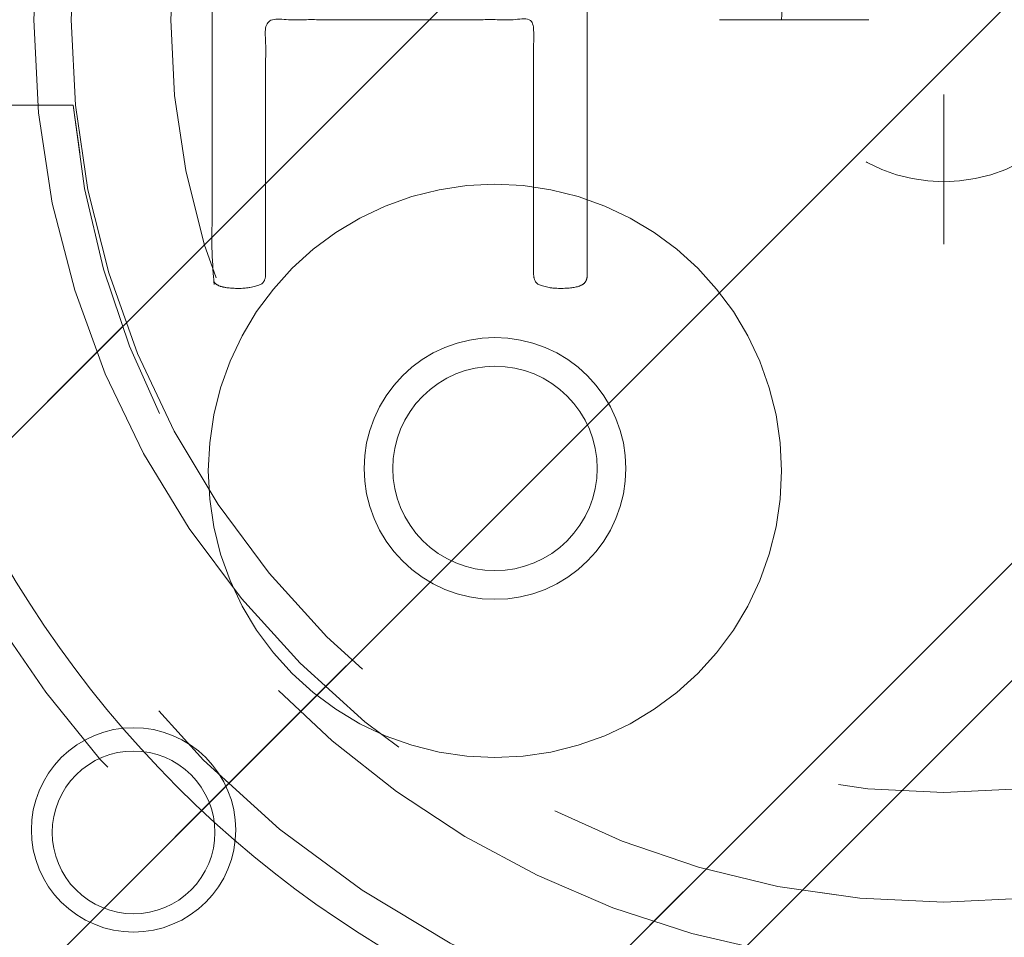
# Model space of a CAD drawing. Header units: inches. Extents: x -407.5 to -311.5, y -87.6 to -3.7.
# Tile 35 of 42: x -351.8 to -350.2, y -13.5 to -12. Entities that reach past the tile are written whole.
import ezdxf

# ---------------------------------------------------------------- set-up
doc = ezdxf.new("R2010")
doc.units = ezdxf.units.IN
doc.header["$LTSCALE"] = 32
doc.header["$MEASUREMENT"] = 0
doc.header["$PDMODE"] = 1
doc.header["$PDSIZE"] = -2
doc.linetypes.add('Dash Style-1', pattern=[0.083328, 0.041656, -0.041672])
for name, color, linetype, lineweight in [('DashLine', 7, 'Dash Style-1', 13), ('DashLineFill', 7, 'Dash Style-1', 13), ('Drawing', 7, 'Continuous', 18), ('Metal-DeskStructure', 7, 'Continuous', 13), ('None', 7, 'Continuous', 18), ('SolidLine', 7, 'Continuous', 15), ('Wood_1-H', 7, 'Continuous', 13)]:
    doc.layers.add(name, color=color, linetype=linetype, lineweight=lineweight)
doc.layers.add('Metal-Leg', color=7, linetype='Continuous', lineweight=18, true_color=0x4c4c4c)
pattern_1 = [(45, (0, 0), (-1.61301565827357, 1.935715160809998), []), (45, (-1.0608, 1.0608), (-0.4723460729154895, 0.4167612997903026), [])]

# ---------------------------------------------------------------- blocks, each defined once
blk = doc.blocks.new('1BRPFY-Leg_Plate (2D)')
at = {"layer": 'DashLineFill', "linetype": 'Continuous', "lineweight": 13}
h = blk.add_hatch(dxfattribs=at)
h.set_pattern_fill('Steel', color=253, style=0, pattern_type=2)
h.set_pattern_definition(pattern_1)
edge = h.paths.add_edge_path()
edge.add_arc((-1.704724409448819, -1.704724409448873), 0.125984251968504, 179.9999999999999, 269.9999999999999)
edge.add_line((-1.704724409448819, -1.830708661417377), (1.704724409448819, -1.830708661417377))
edge.add_arc((1.704724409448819, -1.704724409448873), 0.125984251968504, 270.0000000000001, 360.0000000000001)
edge.add_line((1.830708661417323, -1.704724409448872), (1.830708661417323, 1.704724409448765))
edge.add_arc((1.704724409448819, 1.704724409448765), 0.1259842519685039, 0, 90)
edge.add_line((1.704724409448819, 1.830708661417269), (-1.704724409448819, 1.830708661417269))
edge.add_arc((-1.704724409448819, 1.704724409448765), 0.1259842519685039, 90, 180)
edge.add_line((-1.830708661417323, 1.704724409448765), (-1.830708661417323, -1.704724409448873))
at = {"layer": 'SolidLine', "flags": 128}
for points in [[(-0.7086614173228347, -0.5019685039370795), (-0.6884019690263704, -0.5029637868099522), (-0.668337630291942, -0.5059400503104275), (-0.6486616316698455, -0.5108686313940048), (-0.6295634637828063, -0.5177020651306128), (-0.6112270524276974, -0.5263745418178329), (-0.5938289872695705, -0.5368025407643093), (-0.5775368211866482, -0.5488856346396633), (-0.5625074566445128, -0.5625074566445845), (-0.5488856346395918, -0.5775368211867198), (-0.5368025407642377, -0.5938289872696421), (-0.5263745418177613, -0.611227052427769), (-0.5177020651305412, -0.6295634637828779), (-0.5108686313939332, -0.6486616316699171), (-0.5059400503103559, -0.6683376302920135), (-0.5029637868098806, -0.688401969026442), (-0.5019685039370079, -0.7086614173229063), (-0.5029637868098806, -0.7289208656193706), (-0.5059400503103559, -0.748985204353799), (-0.5108686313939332, -0.7686612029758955), (-0.5177020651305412, -0.7877593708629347), (-0.5263745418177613, -0.8060957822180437), (-0.5368025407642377, -0.8234938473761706), (-0.5488856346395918, -0.8397860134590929), (-0.5625074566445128, -0.8548153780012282), (-0.5775368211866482, -0.8684372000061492), (-0.5938289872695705, -0.8805202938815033), (-0.6112270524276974, -0.8909482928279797), (-0.6295634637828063, -0.8996207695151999), (-0.6486616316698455, -0.9064542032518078), (-0.668337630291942, -0.9113827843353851), (-0.6884019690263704, -0.9143590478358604), (-0.7086614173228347, -0.9153543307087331), (-0.728920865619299, -0.9143590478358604), (-0.7489852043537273, -0.9113827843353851), (-0.7686612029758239, -0.9064542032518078), (-0.7877593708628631, -0.8996207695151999), (-0.8060957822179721, -0.8909482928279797), (-0.823493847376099, -0.8805202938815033), (-0.8397860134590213, -0.8684372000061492), (-0.8548153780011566, -0.8548153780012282), (-0.8684372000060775, -0.8397860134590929), (-0.8805202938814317, -0.8234938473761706), (-0.8909482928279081, -0.8060957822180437), (-0.8996207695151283, -0.7877593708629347), (-0.9064542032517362, -0.7686612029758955), (-0.9113827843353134, -0.748985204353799), (-0.9143590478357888, -0.7289208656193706), (-0.9153543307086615, -0.7086614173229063), (-0.9143590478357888, -0.688401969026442), (-0.9113827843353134, -0.6683376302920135), (-0.9064542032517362, -0.6486616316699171), (-0.8996207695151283, -0.6295634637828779), (-0.8909482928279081, -0.611227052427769), (-0.8805202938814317, -0.5938289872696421), (-0.8684372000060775, -0.5775368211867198), (-0.8548153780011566, -0.5625074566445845), (-0.8397860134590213, -0.5488856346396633), (-0.823493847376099, -0.5368025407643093), (-0.8060957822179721, -0.5263745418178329), (-0.7877593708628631, -0.5177020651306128), (-0.7686612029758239, -0.5108686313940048), (-0.7489852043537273, -0.5059400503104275), (-0.728920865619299, -0.5029637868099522)], [(-1.279527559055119, -1.118110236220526), (-1.263705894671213, -1.118887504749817), (-1.248036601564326, -1.121211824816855), (-1.232670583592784, -1.125060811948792), (-1.217755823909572, -1.130397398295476), (-1.203435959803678, -1.137170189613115), (-1.189848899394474, -1.145313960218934), (-1.177125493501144, -1.154750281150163), (-1.165388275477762, -1.165388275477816), (-1.15475028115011, -1.177125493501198), (-1.145313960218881, -1.189848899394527), (-1.137170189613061, -1.203435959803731), (-1.130397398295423, -1.217755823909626), (-1.125060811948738, -1.232670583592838), (-1.121211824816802, -1.24803660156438), (-1.118887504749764, -1.263705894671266), (-1.118110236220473, -1.279527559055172), (-1.118887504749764, -1.295349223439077), (-1.121211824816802, -1.311018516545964), (-1.125060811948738, -1.326384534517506), (-1.130397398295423, -1.341299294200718), (-1.137170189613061, -1.355619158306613), (-1.145313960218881, -1.369206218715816), (-1.15475028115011, -1.381929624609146), (-1.165388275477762, -1.393666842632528), (-1.177125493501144, -1.404304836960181), (-1.189848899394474, -1.413741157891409), (-1.203435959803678, -1.421884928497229), (-1.217755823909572, -1.428657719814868), (-1.232670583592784, -1.433994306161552), (-1.248036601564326, -1.437843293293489), (-1.263705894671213, -1.440167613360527), (-1.279527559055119, -1.440944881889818), (-1.295349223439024, -1.440167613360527), (-1.311018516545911, -1.437843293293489), (-1.326384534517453, -1.433994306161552), (-1.341299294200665, -1.428657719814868), (-1.355619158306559, -1.421884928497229), (-1.369206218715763, -1.413741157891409), (-1.381929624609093, -1.404304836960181), (-1.393666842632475, -1.393666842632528), (-1.404304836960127, -1.381929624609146), (-1.413741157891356, -1.369206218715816), (-1.421884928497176, -1.355619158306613), (-1.428657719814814, -1.341299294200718), (-1.433994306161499, -1.326384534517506), (-1.437843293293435, -1.311018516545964), (-1.440167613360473, -1.295349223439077), (-1.440944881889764, -1.279527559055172), (-1.440167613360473, -1.263705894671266), (-1.437843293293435, -1.24803660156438), (-1.433994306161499, -1.232670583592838), (-1.428657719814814, -1.217755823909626), (-1.421884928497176, -1.203435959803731), (-1.413741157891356, -1.189848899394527), (-1.404304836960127, -1.177125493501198), (-1.393666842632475, -1.165388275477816), (-1.381929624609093, -1.154750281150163), (-1.369206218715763, -1.145313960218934), (-1.355619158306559, -1.137170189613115), (-1.341299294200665, -1.130397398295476), (-1.326384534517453, -1.125060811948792), (-1.311018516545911, -1.121211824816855), (-1.295349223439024, -1.118887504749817)]]:
    blk.add_lwpolyline(points, close=True, dxfattribs=at)
at = {"layer": 'SolidLine', "linetype": 'Continuous', "lineweight": 5}
blk.add_point((0, -5.371031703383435e-14), dxfattribs=at)
blk = doc.blocks.new('1BRPX8-Util_Bkt_Lg-F (2D)')
at = {"layer": 'DashLineFill', "linetype": 'Continuous', "lineweight": 13}
h = blk.add_hatch(dxfattribs=at)
h.set_pattern_fill('Steel', color=253, style=0, pattern_type=2)
h.set_pattern_definition(pattern_1)
edge = h.paths.add_edge_path()
edge.add_line((-4.468503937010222, 7.405511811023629), (-3.129921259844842, 7.405511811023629))
edge.add_line((-3.129921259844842, 7.405511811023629), (-3.129921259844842, -2.011811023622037))
edge.add_line((-3.129921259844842, -2.011811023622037), (-4.468503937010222, -2.011811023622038))
edge.add_line((-4.468503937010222, -2.011811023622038), (-4.468503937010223, -2.145669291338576))
edge.add_line((-4.468503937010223, -2.145669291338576), (-2.421259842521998, -2.145669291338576))
edge.add_line((-2.421259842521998, -2.145669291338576), (-2.421259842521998, -2.523622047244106))
edge.add_arc((-2.303149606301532, -2.523622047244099), 0.1181102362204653, 180.0000000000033, 270.0000000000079)
edge.add_line((-2.303149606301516, -2.641732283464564), (2.303149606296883, -2.641732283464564))
edge.add_arc((2.303149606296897, -2.523622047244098), 0.1181102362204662, 269.9999999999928, 359.9999999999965)
edge.add_line((2.421259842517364, -2.523622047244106), (2.421259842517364, -2.145669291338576))
edge.add_line((2.421259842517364, -2.145669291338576), (4.46850393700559, -2.145669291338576))
edge.add_line((4.46850393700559, -2.145669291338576), (4.46850393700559, -2.011811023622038))
edge.add_line((4.46850393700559, -2.011811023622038), (3.129921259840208, -2.011811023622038))
edge.add_line((3.129921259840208, -2.011811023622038), (3.129921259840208, 7.405511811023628))
edge.add_line((3.129921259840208, 7.405511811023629), (4.46850393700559, 7.405511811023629))
edge.add_line((4.46850393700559, 7.405511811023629), (4.46850393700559, 7.539370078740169))
edge.add_line((4.46850393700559, 7.539370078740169), (2.421259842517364, 7.539370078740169))
edge.add_line((2.421259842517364, 7.539370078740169), (2.421259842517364, 7.917322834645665))
edge.add_arc((2.30314960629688, 7.917322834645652), 0.1181102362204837, 6.452788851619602e-12, 89.99999999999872)
edge.add_line((2.303149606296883, 8.035433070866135), (-2.303149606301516, 8.035433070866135))
edge.add_arc((-2.303149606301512, 7.91732283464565), 0.1181102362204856, 90.00000000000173, 179.9999999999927)
edge.add_line((-2.421259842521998, 7.917322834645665), (-2.421259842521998, 7.539370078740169))
edge.add_line((-2.421259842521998, 7.539370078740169), (-4.468503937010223, 7.539370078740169))
edge.add_line((-4.468503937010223, 7.539370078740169), (-4.468503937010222, 7.405511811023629))
at = {"layer": 'SolidLine', "flags": 128}
for points in [[(-0.7086614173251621, -0.2598425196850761), (-0.6642835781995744, -0.2620226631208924), (-0.6203331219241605, -0.2685420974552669), (-0.5772333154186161, -0.2793380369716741), (-0.5353992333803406, -0.2943065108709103), (-0.4952337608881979, -0.3133033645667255), (-0.4571237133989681, -0.3361456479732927), (-0.4214361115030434, -0.362613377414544), (-0.3885146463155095, -0.3924516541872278), (-0.3586763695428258, -0.4253731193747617), (-0.3322086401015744, -0.4610607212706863), (-0.3093663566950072, -0.4991707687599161), (-0.290369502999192, -0.5393362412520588), (-0.2754010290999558, -0.5811703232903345), (-0.2646050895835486, -0.6242701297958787), (-0.2580856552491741, -0.6682205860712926), (-0.2559055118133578, -0.7125984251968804), (-0.2580856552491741, -0.7569762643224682), (-0.2646050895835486, -0.8009267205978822), (-0.2754010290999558, -0.8440265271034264), (-0.290369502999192, -0.8858606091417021), (-0.3093663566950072, -0.9260260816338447), (-0.3322086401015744, -0.9641361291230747), (-0.3586763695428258, -0.999823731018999), (-0.3885146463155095, -1.032745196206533), (-0.4214361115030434, -1.062583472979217), (-0.4571237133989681, -1.089051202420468), (-0.4952337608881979, -1.111893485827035), (-0.5353992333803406, -1.13089033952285), (-0.5772333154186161, -1.145858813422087), (-0.6203331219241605, -1.156654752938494), (-0.6642835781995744, -1.163174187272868), (-0.7086614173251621, -1.165354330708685), (-0.7530392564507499, -1.163174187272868), (-0.7969897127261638, -1.156654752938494), (-0.840089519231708, -1.145858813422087), (-0.8819236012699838, -1.13089033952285), (-0.9220890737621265, -1.111893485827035), (-0.9601991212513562, -1.089051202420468), (-0.9958867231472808, -1.062583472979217), (-1.028808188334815, -1.032745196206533), (-1.058646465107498, -0.999823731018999), (-1.08511419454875, -0.9641361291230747), (-1.107956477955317, -0.9260260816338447), (-1.126953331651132, -0.8858606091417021), (-1.141921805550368, -0.8440265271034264), (-1.152717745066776, -0.8009267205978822), (-1.15923717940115, -0.7569762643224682), (-1.161417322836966, -0.7125984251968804), (-1.15923717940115, -0.6682205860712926), (-1.152717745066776, -0.6242701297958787), (-1.141921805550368, -0.5811703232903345), (-1.126953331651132, -0.5393362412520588), (-1.107956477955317, -0.4991707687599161), (-1.08511419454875, -0.4610607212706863), (-1.058646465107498, -0.4253731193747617), (-1.028808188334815, -0.3924516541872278), (-0.9958867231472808, -0.362613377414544), (-0.9601991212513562, -0.3361456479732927), (-0.9220890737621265, -0.3133033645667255), (-0.8819236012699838, -0.2943065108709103), (-0.840089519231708, -0.2793380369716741), (-0.7969897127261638, -0.2685420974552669), (-0.7530392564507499, -0.2620226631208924)], [(-1.279527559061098, -1.154964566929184), (-1.266932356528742, -1.155583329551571), (-1.254458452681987, -1.157433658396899), (-1.242225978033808, -1.160497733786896), (-1.230352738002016, -1.164746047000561), (-1.218953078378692, -1.170137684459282), (-1.208136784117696, -1.176620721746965), (-1.198008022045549, -1.184132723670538), (-1.188664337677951, -1.192601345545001), (-1.180195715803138, -1.201945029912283), (-1.172683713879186, -1.212073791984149), (-1.166200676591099, -1.222890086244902), (-1.160809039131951, -1.234289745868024), (-1.156560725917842, -1.246162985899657), (-1.153496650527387, -1.258395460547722), (-1.151646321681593, -1.270869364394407), (-1.151027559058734, -1.28346456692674), (-1.151646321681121, -1.296059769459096), (-1.15349665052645, -1.308533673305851), (-1.156560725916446, -1.32076614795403), (-1.160809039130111, -1.332639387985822), (-1.166200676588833, -1.344039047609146), (-1.172683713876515, -1.354855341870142), (-1.180195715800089, -1.364984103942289), (-1.188664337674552, -1.374327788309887), (-1.198008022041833, -1.3827964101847), (-1.208136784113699, -1.390308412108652), (-1.218953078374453, -1.396791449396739), (-1.230352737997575, -1.402183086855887), (-1.242225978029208, -1.406431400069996), (-1.254458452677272, -1.409495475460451), (-1.266932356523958, -1.411345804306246), (-1.279527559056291, -1.411964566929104), (-1.292122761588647, -1.411345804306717), (-1.304596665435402, -1.409495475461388), (-1.316829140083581, -1.406431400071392), (-1.328702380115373, -1.402183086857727), (-1.340102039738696, -1.396791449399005), (-1.350918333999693, -1.390308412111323), (-1.361047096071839, -1.382796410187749), (-1.370390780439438, -1.374327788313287), (-1.37885940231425, -1.364984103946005), (-1.386371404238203, -1.354855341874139), (-1.39285444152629, -1.344039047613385), (-1.398246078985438, -1.332639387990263), (-1.402494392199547, -1.320766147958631), (-1.405558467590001, -1.308533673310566), (-1.407408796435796, -1.29605976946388), (-1.408027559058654, -1.283464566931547), (-1.407408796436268, -1.270869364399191), (-1.405558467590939, -1.258395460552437), (-1.402494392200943, -1.246162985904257), (-1.398246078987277, -1.234289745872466), (-1.392854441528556, -1.222890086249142), (-1.386371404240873, -1.212073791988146), (-1.3788594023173, -1.201945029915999), (-1.370390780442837, -1.1926013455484), (-1.361047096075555, -1.184132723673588), (-1.350918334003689, -1.176620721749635), (-1.340102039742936, -1.170137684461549), (-1.328702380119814, -1.1647460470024), (-1.316829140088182, -1.160497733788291), (-1.304596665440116, -1.157433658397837), (-1.292122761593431, -1.155583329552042)]]:
    blk.add_lwpolyline(points, close=True, dxfattribs=at)
at = {"layer": 'SolidLine', "linetype": 'Continuous', "lineweight": 5}
blk.add_point((1.104977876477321e-14, -7.385168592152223e-14), dxfattribs=at)
blk = doc.blocks.new('Slate-LegBrace (2D)')
at = {"layer": 'DashLineFill', "linetype": 'Continuous', "lineweight": 13}
h = blk.add_hatch(dxfattribs=at)
h.set_pattern_fill('Steel', color=253, style=0, pattern_type=2)
h.set_pattern_definition(pattern_1)
edge = h.paths.add_edge_path()
edge.add_line((-2.199587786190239, -0.1351515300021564), (-1.374775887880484, -0.1351515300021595))
edge.add_arc((3.636636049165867e-15, -0.01355418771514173), 1.380142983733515, 185.0545920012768, 354.9454079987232)
edge.add_line((1.374775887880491, -0.13515153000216), (2.199718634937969, -0.1351515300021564))
edge.add_arc((6.54243738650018e-05, -0.01705725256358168), 2.202821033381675, 183.0731271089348, 356.92687289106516, ccw=False)
h = blk.add_hatch(dxfattribs=at)
h.set_pattern_fill('Steel', color=253, style=0, pattern_type=2)
h.set_pattern_definition(pattern_1)
edge = h.paths.add_edge_path()
edge.add_line((2.191696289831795, -0.2375138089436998), (1.463739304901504, -0.2375137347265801))
edge.add_arc((-6.542437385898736e-05, -0.01704129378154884), 1.480314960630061, 188.5652811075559, 351.4347188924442, ccw=False)
edge.add_line((-1.463870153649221, -0.2375137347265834), (-2.191827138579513, -0.2375138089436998))
edge.add_line((-2.191827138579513, -0.2375138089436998), (-2.199718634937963, -0.1351515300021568))
edge.add_line((-2.199718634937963, -0.1351515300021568), (-1.374775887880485, -0.1351515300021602))
edge.add_arc((2.937282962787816e-15, -0.01355418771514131), 1.380142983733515, 185.0545920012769, 354.9454079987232)
edge.add_line((1.37477588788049, -0.1351515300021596), (2.199587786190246, -0.1351515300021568))
edge.add_line((2.199587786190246, -0.1351515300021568), (2.191696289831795, -0.2375138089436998))
at = {"layer": 'DashLine', "linetype": 'Continuous', "lineweight": 5}
blk.add_point((-4.475859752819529e-14, 3.580687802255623e-14), dxfattribs=at)
at = {"layer": 'DashLineFill', "flags": 128}
for points in [[(2.191696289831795, -0.2375138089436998), (1.463739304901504, -0.2375137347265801, -0.860662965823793), (-1.463870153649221, -0.2375137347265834), (-2.191827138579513, -0.2375138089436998), (-2.199718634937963, -0.1351515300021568), (-1.374775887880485, -0.1351515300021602, 0.9154551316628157), (1.37477588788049, -0.1351515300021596), (2.199587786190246, -0.1351515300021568)], [(-2.199587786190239, -0.1351515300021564), (-1.374775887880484, -0.1351515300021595, 0.9154551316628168), (1.374775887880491, -0.13515153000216), (2.199718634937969, -0.1351515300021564, -0.9477524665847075)]]:
    blk.add_lwpolyline(points, format="xyb", close=True, dxfattribs=at)
blk = doc.blocks.new('TLLegSleeve (2D)')
at = {"layer": 'DashLineFill', "linetype": 'Continuous', "lineweight": 13}
h = blk.add_hatch(dxfattribs=at)
h.set_pattern_fill('Steel', color=253, style=0, pattern_type=2)
h.set_pattern_definition(pattern_1)
edge = h.paths.add_edge_path()
edge.add_line((1.08267716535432, 1.402343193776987), (1.08267716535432, 2.913385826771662))
edge.add_arc((-1.707523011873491e-13, 2.913385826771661), 1.08267716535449, 4.479377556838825e-14, 180)
edge.add_line((-1.082677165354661, 2.913385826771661), (-1.08267716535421, 1.402343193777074))
edge.add_arc((-1.332267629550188e-15, 2.886579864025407e-15), 1.771653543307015, 127.6698869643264, 412.330113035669)
edge.add_line((1.08267716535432, 1.402343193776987), (1.08267716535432, 1.402343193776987))
edge = h.paths.add_edge_path()
edge.add_arc((1.665334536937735e-15, 2.91338582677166), 0.7480314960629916, 180, 360)
edge.add_arc((1.665334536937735e-15, 2.91338582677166), 0.7480314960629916, 9.54166404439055e-15, 180)
edge.add_line((-0.7480314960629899, 2.91338582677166), (-0.7480314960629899, 2.91338582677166))
edge = h.paths.add_edge_path()
edge.add_arc((-1.723066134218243e-13, 5.70119602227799e-16), 1.437007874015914, 180, 360)
edge.add_arc((-1.723066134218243e-13, 9.149983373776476e-17), 1.437007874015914, 9.541664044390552e-15, 180)
edge.add_line((-1.437007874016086, 3.308097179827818e-16), (-1.437007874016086, 3.308097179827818e-16))
at = {"layer": 'DashLine', "color": 8, "flags": 128}
blk.add_lwpolyline([(1.653543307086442, 1.118599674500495e-14), (1.645581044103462, -0.1620755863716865), (1.621770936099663, -0.3225902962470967), (1.582342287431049, -0.4799982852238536), (1.527674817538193, -0.6327836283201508), (1.45829500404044, -0.7794749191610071), (1.374871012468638, -0.9186594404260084), (1.278206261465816, -1.048996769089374), (1.169231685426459, -1.169231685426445), (1.048996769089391, -1.278206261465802), (0.918659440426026, -1.374871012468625), (0.7794749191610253, -1.458295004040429), (0.6327836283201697, -1.527674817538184), (0.4799982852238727, -1.582342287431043), (0.3225902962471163, -1.621770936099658), (0.1620755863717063, -1.645581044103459), (8.723964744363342e-15, -1.653543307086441), (-0.162075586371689, -1.645581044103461), (-0.3225902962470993, -1.621770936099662), (-0.4799982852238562, -1.582342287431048), (-0.6327836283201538, -1.527674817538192), (-0.7794749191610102, -1.458295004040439), (-0.9186594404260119, -1.374871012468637), (-1.048996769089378, -1.278206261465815), (-1.169231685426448, -1.169231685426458), (-1.278206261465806, -1.048996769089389), (-1.374871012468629, -0.9186594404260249), (-1.458295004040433, -0.7794749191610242), (-1.527674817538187, -0.6327836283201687), (-1.582342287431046, -0.4799982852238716), (-1.621770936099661, -0.3225902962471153), (-1.645581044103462, -0.1620755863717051), (-1.653543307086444, -7.741682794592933e-15), (-1.645581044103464, 0.1620755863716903), (-1.621770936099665, 0.3225902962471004), (-1.582342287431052, 0.4799982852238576), (-1.527674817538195, 0.6327836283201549), (-1.458295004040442, 0.7794749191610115), (-1.37487101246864, 0.918659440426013), (-1.278206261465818, 1.048996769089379), (-1.169231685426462, 1.169231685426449), (-1.048996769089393, 1.278206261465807), (-0.9186594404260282, 1.37487101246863), (-0.7794749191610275, 1.458295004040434), (-0.6327836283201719, 1.527674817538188), (-0.479998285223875, 1.582342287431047), (-0.3225902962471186, 1.621770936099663), (-0.1620755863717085, 1.645581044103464), (-1.096189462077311e-14, 1.653543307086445), (0.1620755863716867, 1.645581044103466), (0.3225902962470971, 1.621770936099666), (0.479998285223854, 1.582342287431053), (0.6327836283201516, 1.527674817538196), (0.7794749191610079, 1.458295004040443), (0.9186594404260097, 1.374871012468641), (1.048996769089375, 1.278206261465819), (1.169231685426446, 1.169231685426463), (1.278206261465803, 1.048996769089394), (1.374871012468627, 0.9186594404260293), (1.458295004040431, 0.7794749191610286), (1.527674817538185, 0.6327836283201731), (1.582342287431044, 0.4799982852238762), (1.621770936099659, 0.3225902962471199), (1.64558104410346, 0.1620755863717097)], close=True, dxfattribs=at)
at = {"layer": 'DashLineFill', "flags": 128}
for points in [[(1.08267716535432, 1.402343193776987), (1.08267716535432, 2.913385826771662, 0.9999999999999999), (-1.082677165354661, 2.913385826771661), (-1.08267716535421, 1.402343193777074, 2.931618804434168), (1.08267716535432, 1.402343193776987)], [(-1.437007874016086, 3.308097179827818e-16, 0.9999999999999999), (1.437007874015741, 3.308097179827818e-16, 0.9999999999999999), (-1.437007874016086, 3.308097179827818e-16)]]:
    blk.add_lwpolyline(points, format="xyb", close=True, dxfattribs=at)
at = {"layer": 'DashLineFill', "linetype": 'Continuous', "lineweight": 5}
blk.add_point((-1.723206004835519e-13, 3.308097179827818e-16), dxfattribs=at)
blk = doc.blocks.new('Group-3')
at = {"layer": 'SolidLine', "flags": 128}
blk.add_lwpolyline([(55.4724409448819, -8.30708661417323, -0.414213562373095), (57.18503937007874, -6.594488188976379, -0.414213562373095), (58.89763779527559, -8.30708661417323, -0.414213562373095), (57.18503937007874, -10.01968503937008, -0.414213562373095)], format="xyb", close=True, dxfattribs=at)
at = {"layer": 'Wood_1-H', "color": 7}
for name in ['1BRPX8-Util_Bkt_Lg-F (2D)', 'TLLegSleeve (2D)', 'Slate-LegBrace (2D)', '1BRPFY-Leg_Plate (2D)']:
    blk.add_blockref(name, (57.18503937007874, -8.30708661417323), dxfattribs=at)
blk = doc.blocks.new('Group-4')
at = {"layer": 'None'}
blk.add_blockref('Group-3', (0, 0), dxfattribs=at)
blk = doc.blocks.new('SL Utility Cabinet (2D)')
at = {"layer": 'None'}
blk.add_blockref('Group-4', (0, 0), dxfattribs=at)
at = {"layer": 'Drawing', "color": 0, "flags": 1}
for tag in ['Tag', 'Catalog', 'Option1', 'Option2', 'Option3', 'Option4', 'Option5', 'Option6', 'Option7', 'Option8', 'Option9', 'Option10', 'Option11', 'Option12', 'Custom', 'FinishGroup', 'Discount', 'Item2', 'Item3', 'Item6', 'Item9', 'Item10', 'Item12', 'Item13', 'Item16', 'Item19', 'Item20', 'Item21', 'Item22', 'Item23', 'Item24', 'Item25', 'Item8', 'Item18', 'Item1', 'Item4', 'Item5', 'Item7', 'Item11', 'Item14', 'Item15', 'Item17']:
    blk.add_attdef(tag, (-48.03149606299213, -7.447806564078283), '', height=0.007086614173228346, dxfattribs=at)
blk = doc.blocks.new('Group-11')
at = {"layer": 'Metal-DeskStructure', "color": 7}
blk.add_open_spline([(-0.5629921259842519, -0.4031061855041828), (-0.5629921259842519, -0.4084102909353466), (-0.5669586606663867, -0.4163664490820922), (-0.5762169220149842, -0.4216705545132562), (-0.5934108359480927, -0.424322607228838), (-0.6185404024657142, -0.424322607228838), (-0.6344117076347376, -0.4203445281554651), (-0.6436699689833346, -0.4163664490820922), (-0.6476377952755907, -0.4070842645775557), (-0.6476377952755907, -0.2008904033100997), (-0.6476377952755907, -6.474738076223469e-07), (-0.8592519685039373, -6.474738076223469e-07), (-1.070866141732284, -6.474738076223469e-07), (-1.070866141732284, -0.2008904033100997), (-1.070866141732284, -0.4070842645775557), (-1.074832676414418, -0.4163664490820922), (-1.084090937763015, -0.4203445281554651), (-1.101284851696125, -0.424322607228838), (-1.12509180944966, -0.424322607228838), (-1.142285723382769, -0.4216705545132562), (-1.151543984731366, -0.4163664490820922), (-1.155511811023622, -0.4084102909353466), (-1.155511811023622, 0), (-1.155511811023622, 0.4084102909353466), (-1.151543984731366, 0.4163664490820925), (-1.142285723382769, 0.4216705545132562), (-1.12509180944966, 0.424321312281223), (-1.101284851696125, 0.424321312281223), (-1.084090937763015, 0.4216705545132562), (-1.074832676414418, 0.4163664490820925), (-1.070866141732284, 0.4097363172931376), (-1.070866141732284, 0.2446479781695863), (-1.070866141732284, 0.08486374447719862), (-0.8592519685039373, 0.08486374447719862), (-0.6476377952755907, 0.08486374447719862), (-0.6476377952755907, 0.2446479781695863), (-0.6476377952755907, 0.4097363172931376), (-0.6436699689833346, 0.4163664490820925), (-0.6344117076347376, 0.4216705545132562), (-0.6185404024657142, 0.424321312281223), (-0.5934108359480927, 0.424321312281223), (-0.5762169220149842, 0.4216705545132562), (-0.5669586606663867, 0.4163664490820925), (-0.5629921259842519, 0.4084102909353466), (-0.5629921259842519, 0), (-0.5629921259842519, -0.4031061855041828)], degree=2, knots=[0, 0, 0, 0.00229950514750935, 0.004599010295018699, 0.006898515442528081, 0.009198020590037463, 0.01175302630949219, 0.01430803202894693, 0.01686303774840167, 0.01941804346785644, 0.1161873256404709, 0.1161873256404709, 0.218122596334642, 0.218122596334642, 0.3148918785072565, 0.3174468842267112, 0.320001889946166, 0.3225568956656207, 0.3251119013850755, 0.3276669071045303, 0.3302219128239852, 0.3327769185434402, 0.3353319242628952, 0.5295095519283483, 0.5320645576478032, 0.5346195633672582, 0.537174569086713, 0.5397295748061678, 0.5422845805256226, 0.5448395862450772, 0.5473945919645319, 0.5499495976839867, 0.6269182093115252, 0.6269182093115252, 0.7288534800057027, 0.7288534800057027, 0.8058220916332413, 0.808377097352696, 0.8109321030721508, 0.8134871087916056, 0.8160421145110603, 0.8183416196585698, 0.8206411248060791, 0.8229406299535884, 0.8252401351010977, 1, 1, 1], dxfattribs=at)
blk = doc.blocks.new('TL14_lower_leg (2D)')
at = {"layer": 'DashLine', "flags": 128}
for points in [[(-1.777195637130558e-14, 1.377952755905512), (0.1350629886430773, 1.371317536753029), (0.2688252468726, 1.351475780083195), (0.3999985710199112, 1.318618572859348), (0.5273196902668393, 1.27306234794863), (0.649562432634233, 1.215245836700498), (0.7655495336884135, 1.14572584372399), (0.8741639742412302, 1.065171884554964), (0.9743597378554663, 0.9743597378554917), (1.065171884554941, 0.8741639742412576), (1.14572584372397, 0.7655495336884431), (1.215245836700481, 0.6495624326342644), (1.273062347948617, 0.5273196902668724), (1.318618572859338, 0.3999985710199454), (1.351475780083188, 0.2688252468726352), (1.371317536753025, 0.1350629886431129), (1.377952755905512, 1.783045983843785e-14), (1.371317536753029, -0.1350629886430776), (1.351475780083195, -0.2688252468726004), (1.318618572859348, -0.3999985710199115), (1.27306234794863, -0.5273196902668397), (1.215245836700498, -0.6495624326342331), (1.145725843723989, -0.7655495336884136), (1.065171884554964, -0.8741639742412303), (0.9743597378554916, -0.9743597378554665), (0.8741639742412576, -1.065171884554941), (0.7655495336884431, -1.14572584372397), (0.6495624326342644, -1.215245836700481), (0.5273196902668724, -1.273062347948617), (0.3999985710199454, -1.318618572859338), (0.2688252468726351, -1.351475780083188), (0.135062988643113, -1.371317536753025), (1.777195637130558e-14, -1.377952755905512), (-0.1350629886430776, -1.371317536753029), (-0.2688252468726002, -1.351475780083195), (-0.3999985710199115, -1.318618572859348), (-0.5273196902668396, -1.27306234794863), (-0.6495624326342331, -1.215245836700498), (-0.7655495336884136, -1.14572584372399), (-0.8741639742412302, -1.065171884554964), (-0.9743597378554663, -0.9743597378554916), (-1.065171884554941, -0.8741639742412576), (-1.14572584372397, -0.7655495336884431), (-1.215245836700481, -0.6495624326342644), (-1.273062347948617, -0.5273196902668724), (-1.318618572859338, -0.3999985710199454), (-1.351475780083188, -0.2688252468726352), (-1.371317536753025, -0.1350629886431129), (-1.377952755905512, -1.783045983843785e-14), (-1.371317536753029, 0.1350629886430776), (-1.351475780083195, 0.2688252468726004), (-1.318618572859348, 0.3999985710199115), (-1.27306234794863, 0.5273196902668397), (-1.215245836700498, 0.6495624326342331), (-1.145725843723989, 0.7655495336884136), (-1.065171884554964, 0.8741639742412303), (-0.9743597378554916, 0.9743597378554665), (-0.8741639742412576, 1.065171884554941), (-0.7655495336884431, 1.14572584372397), (-0.6495624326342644, 1.215245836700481), (-0.5273196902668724, 1.273062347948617), (-0.3999985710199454, 1.318618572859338), (-0.2688252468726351, 1.351475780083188), (-0.135062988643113, 1.371317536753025)], [(-0.7086614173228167, -0.547244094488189), (-0.6928397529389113, -0.54802136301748), (-0.6771704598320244, -0.5503456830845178), (-0.6618044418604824, -0.5541946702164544), (-0.6468896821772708, -0.5595312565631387), (-0.6325698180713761, -0.5663040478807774), (-0.6189827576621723, -0.574447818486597), (-0.6062593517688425, -0.5838841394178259), (-0.5945221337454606, -0.5945221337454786), (-0.583884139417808, -0.6062593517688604), (-0.5744478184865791, -0.6189827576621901), (-0.5663040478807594, -0.632569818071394), (-0.5595312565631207, -0.6468896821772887), (-0.5541946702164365, -0.6618044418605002), (-0.5503456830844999, -0.6771704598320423), (-0.5480213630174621, -0.6928397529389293), (-0.547244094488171, -0.7086614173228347), (-0.5480213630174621, -0.72448308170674), (-0.5503456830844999, -0.7401523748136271), (-0.5541946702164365, -0.7555183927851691), (-0.5595312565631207, -0.7704331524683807), (-0.5663040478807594, -0.7847530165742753), (-0.5744478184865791, -0.7983400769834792), (-0.583884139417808, -0.811063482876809), (-0.5945221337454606, -0.8228007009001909), (-0.6062593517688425, -0.8334386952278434), (-0.6189827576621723, -0.8428750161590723), (-0.6325698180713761, -0.8510187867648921), (-0.6468896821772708, -0.8577915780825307), (-0.6618044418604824, -0.8631281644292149), (-0.6771704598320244, -0.8669771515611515), (-0.6928397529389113, -0.8693014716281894), (-0.7086614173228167, -0.8700787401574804), (-0.7244830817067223, -0.8693014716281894), (-0.7401523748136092, -0.8669771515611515), (-0.7555183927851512, -0.8631281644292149), (-0.7704331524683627, -0.8577915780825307), (-0.7847530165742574, -0.8510187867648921), (-0.7983400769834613, -0.8428750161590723), (-0.8110634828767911, -0.8334386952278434), (-0.822800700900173, -0.8228007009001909), (-0.8334386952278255, -0.811063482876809), (-0.8428750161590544, -0.7983400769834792), (-0.8510187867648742, -0.7847530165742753), (-0.8577915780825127, -0.7704331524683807), (-0.863128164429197, -0.7555183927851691), (-0.8669771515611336, -0.7401523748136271), (-0.8693014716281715, -0.72448308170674), (-0.8700787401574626, -0.7086614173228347), (-0.8693014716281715, -0.6928397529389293), (-0.8669771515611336, -0.6771704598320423), (-0.863128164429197, -0.6618044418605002), (-0.8577915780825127, -0.6468896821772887), (-0.8510187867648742, -0.632569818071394), (-0.8428750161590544, -0.6189827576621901), (-0.8334386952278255, -0.6062593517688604), (-0.822800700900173, -0.5945221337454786), (-0.8110634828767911, -0.5838841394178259), (-0.7983400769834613, -0.574447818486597), (-0.7847530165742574, -0.5663040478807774), (-0.7704331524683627, -0.5595312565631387), (-0.7555183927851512, -0.5541946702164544), (-0.7401523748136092, -0.5503456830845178), (-0.7244830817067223, -0.54802136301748)]]:
    blk.add_lwpolyline(points, close=True, dxfattribs=at)
at = {"layer": 'DashLine', "linetype": 'Continuous', "lineweight": 5}
blk.add_point((0, 0), dxfattribs=at)
at = {"layer": 'Metal-DeskStructure', "color": 7}
blk.add_blockref('Group-11', (0, 0), dxfattribs=at)
blk = doc.blocks.new('Group-13')
at = {"layer": 'DashLineFill', "linetype": 'Continuous', "lineweight": 13}
h = blk.add_hatch(dxfattribs=at)
h.set_pattern_fill('Steel', color=253, style=0, pattern_type=2)
h.set_pattern_definition(pattern_1)
h.paths.add_polyline_path([(-2.066929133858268, 1.397637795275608), (2.066929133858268, 1.397637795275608), (2.066929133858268, 0.1377952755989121), (2.106299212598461, 0.1377952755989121), (2.106299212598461, -0.1377952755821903), (2.066929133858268, -0.1377952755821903), (2.066929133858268, -5.275590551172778), (2.106299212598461, -5.275590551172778), (2.106299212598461, -5.55118110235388), (2.066929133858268, -5.55118110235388), (2.066929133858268, -5.82677165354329), (-2.066929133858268, -5.82677165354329), (-2.066929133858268, -5.55118110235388), (-2.106299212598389, -5.55118110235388), (-2.106299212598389, -5.275590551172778), (-2.066929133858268, -5.275590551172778), (-2.066929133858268, -0.1377952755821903), (-2.106299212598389, -0.1377952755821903), (-2.106299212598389, 0.1377952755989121), (-2.066929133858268, 0.1377952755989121)])
at = {"layer": 'SolidLine', "linetype": 'Continuous', "lineweight": 5}
blk.add_point((0, 0), dxfattribs=at)
blk = doc.blocks.new('TL14_upper_leg (2D)')
at = {"layer": 'DashLine', "flags": 128}
blk.add_lwpolyline([(0, 1.22047244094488), (0.1196272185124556, 1.214595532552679), (0.2381023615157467, 1.197021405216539), (0.3542844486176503, 1.167919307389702), (0.4670545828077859, 1.127569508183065), (0.5753267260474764, 1.076360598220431), (0.6780581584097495, 1.01478574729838), (0.7742595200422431, 0.9434379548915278), (0.8630043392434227, 0.8630043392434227), (0.9434379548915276, 0.7742595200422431), (1.01478574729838, 0.6780581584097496), (1.076360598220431, 0.5753267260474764), (1.127569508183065, 0.467054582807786), (1.167919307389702, 0.3542844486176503), (1.197021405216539, 0.2381023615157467), (1.214595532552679, 0.1196272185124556), (1.22047244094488, 7.47323834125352e-17), (1.214595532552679, -0.1196272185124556), (1.197021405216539, -0.2381023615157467), (1.167919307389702, -0.3542844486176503), (1.127569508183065, -0.467054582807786), (1.076360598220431, -0.5753267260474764), (1.01478574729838, -0.6780581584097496), (0.9434379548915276, -0.7742595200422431), (0.8630043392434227, -0.8630043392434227), (0.7742595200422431, -0.9434379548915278), (0.6780581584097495, -1.01478574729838), (0.5753267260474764, -1.076360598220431), (0.4670545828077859, -1.127569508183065), (0.3542844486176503, -1.167919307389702), (0.2381023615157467, -1.197021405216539), (0.1196272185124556, -1.214595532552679), (0, -1.22047244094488), (-0.1196272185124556, -1.214595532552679), (-0.2381023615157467, -1.197021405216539), (-0.3542844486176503, -1.167919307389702), (-0.4670545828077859, -1.127569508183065), (-0.5753267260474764, -1.076360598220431), (-0.6780581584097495, -1.01478574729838), (-0.7742595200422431, -0.9434379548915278), (-0.8630043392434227, -0.8630043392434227), (-0.9434379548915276, -0.7742595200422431), (-1.01478574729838, -0.6780581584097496), (-1.076360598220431, -0.5753267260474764), (-1.127569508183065, -0.467054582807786), (-1.167919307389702, -0.3542844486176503), (-1.197021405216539, -0.2381023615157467), (-1.214595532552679, -0.1196272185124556), (-1.22047244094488, 7.47323834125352e-17), (-1.214595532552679, 0.1196272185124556), (-1.197021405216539, 0.2381023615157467), (-1.167919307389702, 0.3542844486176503), (-1.127569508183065, 0.467054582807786), (-1.076360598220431, 0.5753267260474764), (-1.01478574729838, 0.6780581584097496), (-0.9434379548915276, 0.7742595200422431), (-0.8630043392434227, 0.8630043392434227), (-0.7742595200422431, 0.9434379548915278), (-0.6780581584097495, 1.01478574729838), (-0.5753267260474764, 1.076360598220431), (-0.4670545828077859, 1.127569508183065), (-0.3542844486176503, 1.167919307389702), (-0.2381023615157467, 1.197021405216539), (-0.1196272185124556, 1.214595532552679)], close=True, dxfattribs=at)
at = {"layer": 'Metal-Leg', "linetype": 'Continuous', "lineweight": 5}
blk.add_point((0, 0), dxfattribs=at)
at = {"layer": 'DashLine', "color": 7}
blk.add_blockref('Group-13', (0, 0), dxfattribs=at)
blk = doc.blocks.new('Group-14')
at = {"layer": 'DashLine'}
for p, q in [((0, 0.1181102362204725), (0, 0.3543307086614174)), ((-0.1181102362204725, 0), (-0.3543307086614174, 0)), ((0.1181102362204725, 0), (0.3543307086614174, 0)), ((0, -0.1181102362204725), (0, -0.3543307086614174))]:
    blk.add_line(p, q, dxfattribs=at)
at = {"layer": 'DashLine', "flags": 128}
blk.add_lwpolyline([(-0.2559055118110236, 1.780109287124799e-14), (-0.2546732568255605, 0.02508312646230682), (-0.2509883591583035, 0.04992468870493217), (-0.2448863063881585, 0.07428544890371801), (-0.2364258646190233, 0.09793079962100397), (-0.2256885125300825, 0.120633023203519), (-0.2127776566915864, 0.1421734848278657), (-0.1978176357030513, 0.1623447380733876), (-0.1809525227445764, 0.1809525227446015), (-0.1623447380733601, 0.1978176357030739), (-0.1421734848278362, 0.2127776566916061), (-0.1206330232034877, 0.2256885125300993), (-0.09793079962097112, 0.2364258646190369), (-0.07428544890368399, 0.2448863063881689), (-0.04992468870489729, 0.2509883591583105), (-0.02508312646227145, 0.254673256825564), (1.786716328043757e-14, 0.2559055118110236), (0.02508312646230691, 0.2546732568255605), (0.04992468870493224, 0.2509883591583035), (0.07428544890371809, 0.2448863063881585), (0.09793079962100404, 0.2364258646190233), (0.1206330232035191, 0.2256885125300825), (0.1421734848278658, 0.2127776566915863), (0.1623447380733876, 0.1978176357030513), (0.1809525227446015, 0.1809525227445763), (0.1978176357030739, 0.1623447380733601), (0.2127776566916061, 0.1421734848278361), (0.2256885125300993, 0.1206330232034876), (0.2364258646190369, 0.09793079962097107), (0.2448863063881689, 0.07428544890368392), (0.2509883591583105, 0.04992468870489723), (0.254673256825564, 0.02508312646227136), (0.2559055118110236, -1.785791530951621e-14), (0.2546732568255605, -0.02508312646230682), (0.2509883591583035, -0.04992468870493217), (0.2448863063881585, -0.07428544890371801), (0.2364258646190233, -0.09793079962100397), (0.2256885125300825, -0.120633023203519), (0.2127776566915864, -0.1421734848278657), (0.1978176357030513, -0.1623447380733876), (0.1809525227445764, -0.1809525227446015), (0.1623447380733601, -0.1978176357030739), (0.1421734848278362, -0.2127776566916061), (0.1206330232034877, -0.2256885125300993), (0.09793079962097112, -0.2364258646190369), (0.07428544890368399, -0.2448863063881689), (0.04992468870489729, -0.2509883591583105), (0.02508312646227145, -0.254673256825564), (-1.777195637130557e-14, -0.2559055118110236), (-0.02508312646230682, -0.2546732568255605), (-0.04992468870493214, -0.2509883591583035), (-0.07428544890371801, -0.2448863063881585), (-0.09793079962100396, -0.2364258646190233), (-0.120633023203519, -0.2256885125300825), (-0.1421734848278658, -0.2127776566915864), (-0.1623447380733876, -0.1978176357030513), (-0.1809525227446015, -0.1809525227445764), (-0.1978176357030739, -0.1623447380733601), (-0.2127776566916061, -0.1421734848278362), (-0.2256885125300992, -0.1206330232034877), (-0.2364258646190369, -0.09793079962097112), (-0.2448863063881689, -0.07428544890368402), (-0.2509883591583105, -0.04992468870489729), (-0.254673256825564, -0.02508312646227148)], close=True, dxfattribs=at)
blk = doc.blocks.new('1BRPWS-HuddleBracket (2D)')
at = {"layer": 'DashLineFill', "linetype": 'Continuous', "lineweight": 13}
h = blk.add_hatch(dxfattribs=at)
h.set_pattern_fill('Steel', color=253, style=0, pattern_type=2)
h.set_pattern_definition(pattern_1)
h.paths.add_polyline_path([(-2.327214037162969, 2.381889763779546), (2.318455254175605, 2.381889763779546), (2.318455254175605, -12.26377952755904), (-2.327214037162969, -12.26377952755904)])
at = {"layer": 'DashLineFill', "linetype": 'Continuous', "lineweight": 5}
blk.add_point((0, 0), dxfattribs=at)
at = {"layer": 'Metal-DeskStructure', "color": 7}
blk.add_blockref('Group-14', (0, 0), dxfattribs=at)
blk = doc.blocks.new('Group-43')
at = {"layer": 'SolidLine', "color": 7}
for name in ['1BRPWS-HuddleBracket (2D)', '1BRPFY-Leg_Plate (2D)', 'TL14_upper_leg (2D)', 'TL14_lower_leg (2D)']:
    blk.add_blockref(name, (18.4251968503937, 0), dxfattribs=at)
blk = doc.blocks.new('SL Huddle Table (2D)')
at = {"layer": 'None'}
blk.add_blockref('Group-43', (0, 0), dxfattribs=at)
at = {"layer": 'Drawing', "color": 0, "flags": 1}
for tag in ['Tag', 'Catalog', 'Option1', 'Option2', 'Option3', 'Option4', 'Option5', 'Option6', 'Option7', 'Option8', 'Option9', 'Option10', 'Option11', 'Option12', 'Custom', 'FinishGroup', 'Discount', 'Item2', 'Item3', 'Item6', 'Item9', 'Item10', 'Item12', 'Item13', 'Item16', 'Item19', 'Item20', 'Item21', 'Item22', 'Item23', 'Item24', 'Item25', 'Item8', 'Item18', 'Item1', 'Item4', 'Item5', 'Item7', 'Item11', 'Item14', 'Item15', 'Item17']:
    blk.add_attdef(tag, (-21.06299212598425, -72.63779527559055), '', height=0.007086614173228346, dxfattribs=at)

msp = doc.modelspace()

# ---------------------------------------------------------------- block references
at = {"layer": 'Drawing'}
for name, p in [('SL Utility Cabinet (2D)', (-407.4908201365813, -3.717630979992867)), ('SL Huddle Table (2D)', (-368.7309776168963, -12.0247175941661))]:
    msp.add_blockref(name, p, dxfattribs=at)

doc.saveas('drawing.dxf')
